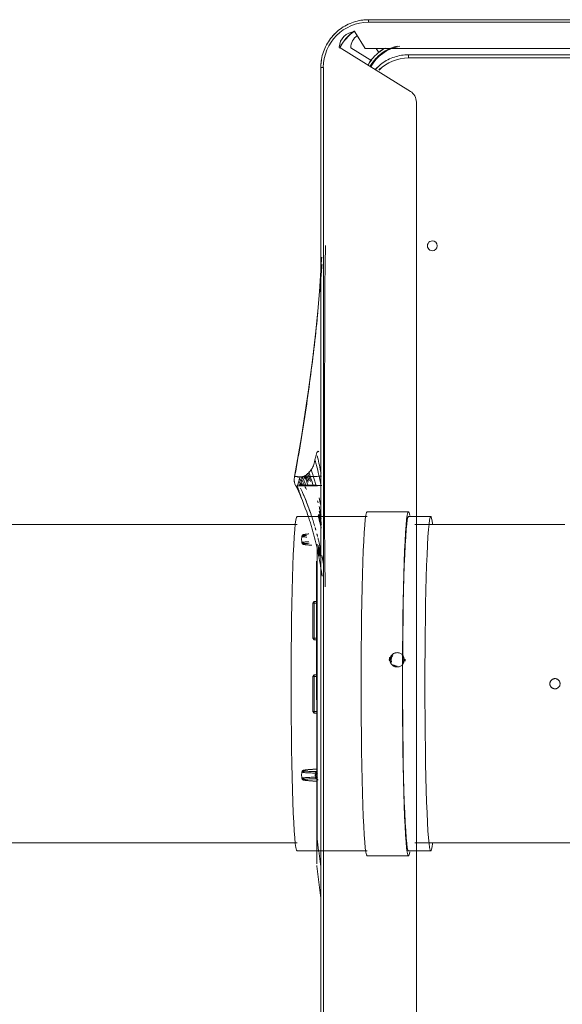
# Model space of a CAD drawing. Header units: millimetres. Extents: x 19410 to 41622, y 4748 to 42777.
# Tile 5 of 65: x 20512 to 20683, y 35928 to 36237. Entities that reach past the tile are written whole.
import ezdxf

# ---------------------------------------------------------------- set-up
doc = ezdxf.new("R2010")
doc.units = ezdxf.units.MM
doc.linetypes.add('ADSK_Скрыто', pattern=[300, 150, -150])
for name, color, linetype, lineweight in [('A-DETL-____-HDLN', 90, 'ADSK_Скрыто', 9), ('G-XREF-____-OTLN', 8, 'Continuous', 9), ('M-EQPM-____-OTLN', 50, 'Continuous', 20)]:
    doc.layers.add(name, color=color, linetype=linetype, lineweight=lineweight)

# ---------------------------------------------------------------- blocks, each defined once
blk = doc.blocks.new('daa-oborudovanie-komplektkoaksialnogodymoxoda-sudliniteliami-1 - 60_100-1656877-В_Этаж 02_Отопление')
at = {"layer": 'M-EQPM-____-OTLN', "color": 94}
for p, q in [((114.99, 54), (102, 54)), ((102, 52.5), (95, 52.5)), ((136.98, 52.5), (114.99, 52.5)), ((600, 50), (136.98, 50)), ((95, -52.5), (102, -52.5)), ((114.99, -52.5), (136.98, -52.5)), ((136.98, -50), (600, -50)), ((102, -54), (114.99, -54))]:
    blk.add_line(p, q, dxfattribs=at)
at = {"layer": 'M-EQPM-____-OTLN', "color": 94, "flags": 128}
for points in [[(100, 50), (96, 50), (92.01, 50), (88.03, 50), (84.07, 50), (80.13, 50), (76.23, 50), (72.36, 50), (68.54, 50), (64.77, 50), (61.06, 50), (57.41, 50), (53.82, 50), (50.31, 50)], [(52.87, -50), (56.43, -50), (60.07, -50), (63.76, -50), (67.52, -50), (71.33, -50), (75.18, -50), (79.08, -50), (83, -50), (86.96, -50), (90.93, -50), (94.92, -50), (98.92, -50), (100, -50)]]:
    blk.add_lwpolyline(points, dxfattribs=at)
at = {"layer": 'M-EQPM-____-OTLN', "color": 94}
for centre, major_axis, start_param, end_param in [((102, 0), (0, 54), 0, 0.213423), ((102, 0), (0, 54), 3.141593, 6.283185), ((114.99, 0), (0, 54), 3.141593, 6.283185), ((95, 0), (0, 52.5), 0, 0.298494), ((95, 0), (0, 52.5), 3.141593, 6.283185), ((102, 0), (0, 52.5), 3.141593, 6.283185), ((136.98, 0), (0, 52.5), 3.141593, 6.283185), ((95, 0), (0, 52.5), 2.842447, 3.141593), ((102, 0), (0, 54), 2.92817, 3.141593)]:
    blk.add_ellipse(centre, major_axis=major_axis, ratio=0.034899, start_param=start_param, end_param=end_param, dxfattribs=at)
blk = doc.blocks.new('City Class FR - City Class F_iam-1558930-В_Этаж 02_Отопление')
at = {"layer": 'A-DETL-____-HDLN'}
for p, q in [((42.42, -245.6), (-62.48, -245.83)), ((-62.42, -275.03), (-8, -274.91)), ((-41.1, -274.42), (-40.4, -274.39)), ((-8, -274.91), (42.49, -274.8)), ((-62.41, -275.83), (-8, -275.71)), ((-62.41, -275.83), (-8, -275.71)), ((38.72, -276.89), (-48.43, -277.11)), ((-39.23, -277.04), (2.71, -276.95)), ((-35.75, -277.2), (-35.75, -277.82)), ((-35.25, -278.26), (-35.75, -277.76)), ((-35.75, -277.82), (-35.25, -277.82)), ((-35.75, -277.82), (-35.25, -278.32)), ((-35.25, -277.82), (-35.25, -277.19)), ((-24.25, -277.79), (-35.25, -277.82)), ((-35.25, -278.32), (-35.25, -277.82)), ((-24.25, -277.17), (-24.25, -277.79)), ((-23.75, -277.73), (-24.25, -278.23)), ((-24.25, -277.79), (-23.75, -277.79)), ((-24.25, -278.29), (-23.75, -277.79)), ((-24.25, -277.79), (-24.25, -278.29)), ((-23.75, -277.79), (-23.75, -277.17)), ((-12.75, -277.15), (-12.75, -277.77)), ((-12.25, -278.21), (-12.75, -277.71)), ((-12.75, -277.77), (-12.25, -277.77)), ((-12.75, -277.77), (-12.25, -278.27)), ((-12.25, -277.77), (-12.25, -277.14)), ((-1.25, -277.74), (-12.25, -277.77)), ((-12.25, -278.27), (-12.25, -277.77)), ((-1.25, -278.24), (-12.25, -278.27)), ((-8, -275.71), (42.49, -275.6)), ((-8, -275.71), (42.49, -275.6)), ((-1.25, -277.12), (-1.25, -277.74)), ((-0.75, -277.68), (-1.25, -278.18)), ((-1.25, -277.74), (-0.75, -277.74)), ((-1.25, -278.24), (-0.75, -277.74)), ((-1.25, -277.74), (-1.25, -278.24)), ((-0.75, -277.74), (-0.75, -277.12)), ((38.72, -276.89), (39.09, -276.89)), ((38.75, -276.78), (42.49, -276.28)), ((47.19, -276.83), (47.21, -276.83)), ((47.3, -276.82), (47.3, -276.75)), ((-35.25, -278.32), (-24.25, -278.29)), ((-72.43, -282.56), (-72.44, -282.52)), ((-72.43, -282.62), (-72.43, -282.59)), ((-72.43, -282.68), (-72.43, -282.65)), ((-72, -283.56), (-72, -283.59))]:
    blk.add_line(p, q, dxfattribs=at)
at = {"layer": 'A-DETL-____-HDLN', "flags": 128}
for points in [[(-53.78, -276.97), (-9.63, -276.88), (38.75, -276.78)], [(-48.43, -277.11), (-9.66, -277.01), (38.72, -276.89)], [(-39.43, -277.04), (-39.37, -277.04), (-39.23, -277.04)], [(2.71, -276.95), (2.85, -276.95), (2.91, -276.94)], [(17.77, -281.62), (17.47, -281.49), (17.36, -281.36), (17.3, -281.25), (17.27, -281.16), (17.24, -281.07), (17.22, -280.97), (17.19, -280.86), (17.17, -280.74), (17.15, -280.61), (17.13, -280.47), (17.11, -280.32), (17.09, -280.16), (17.07, -279.98), (17.05, -279.79), (17.03, -279.59), (17.01, -279.38), (16.99, -279.16), (16.97, -278.93), (16.95, -278.68), (16.93, -278.43), (16.92, -278.17), (16.9, -277.9), (16.88, -277.62), (16.87, -277.33), (16.85, -277.03), (16.85, -276.96)], [(18, -276.72), (18.65, -277.46), (18.7, -277.46), (18.72, -277.46), (18.72, -277.46), (18.73, -277.46), (18.73, -277.46), (18.73, -277.46), (18.74, -277.46), (18.74, -277.46)], [(19.5, -276.71), (18.84, -277.46), (18.8, -277.46), (18.78, -277.46), (18.77, -277.46), (18.77, -277.46), (18.76, -277.46), (18.76, -277.46), (18.76, -277.46), (18.76, -277.46)], [(19.75, -281.62), (20.04, -281.49), (20.16, -281.35), (20.21, -281.25), (20.25, -281.15), (20.28, -281.06), (20.3, -280.96), (20.32, -280.85), (20.34, -280.74), (20.37, -280.61), (20.39, -280.47), (20.41, -280.31), (20.43, -280.15), (20.44, -279.97), (20.46, -279.78), (20.48, -279.58), (20.5, -279.37), (20.52, -279.15), (20.54, -278.92), (20.56, -278.68), (20.57, -278.42), (20.59, -278.16), (20.61, -277.89), (20.62, -277.61), (20.64, -277.32), (20.65, -277.02), (20.66, -276.96)], [(-56.23, -281.78), (-56.53, -281.65), (-56.64, -281.52), (-56.7, -281.41), (-56.73, -281.32), (-56.76, -281.23), (-56.78, -281.13), (-56.81, -281.02), (-56.83, -280.9), (-56.85, -280.77), (-56.87, -280.63), (-56.89, -280.48), (-56.91, -280.32), (-56.93, -280.14), (-56.95, -279.95), (-56.97, -279.75), (-56.99, -279.54)], [(-54.25, -281.78), (-53.96, -281.65), (-53.84, -281.51), (-53.79, -281.41), (-53.75, -281.31), (-53.72, -281.22), (-53.7, -281.12), (-53.68, -281.01), (-53.66, -280.9), (-53.63, -280.77), (-53.61, -280.63), (-53.59, -280.47), (-53.57, -280.31), (-53.56, -280.13), (-53.54, -279.95), (-53.52, -279.75), (-53.5, -279.53), (-53.48, -279.31), (-53.46, -279.08), (-53.44, -278.84), (-53.43, -278.58)], [(-73.47, -284.19), (-73.55, -284.2), (-73.63, -284.21), (-73.71, -284.22), (-73.78, -284.22), (-73.86, -284.23)], [(-56.23, -281.78), (-55.86, -281.81), (-55.48, -281.83), (-55.1, -281.83), (-54.72, -281.82), (-54.35, -281.79), (-54.25, -281.78)], [(17.77, -281.62), (18.14, -281.65), (18.52, -281.67), (18.9, -281.67), (19.28, -281.65), (19.65, -281.63), (19.75, -281.62)]]:
    blk.add_lwpolyline(points, dxfattribs=at)
at = {"layer": 'A-DETL-____-HDLN'}
for centre, major_axis, ratio, start_param, end_param in [((-10.12, -202.2), (-1.6, 0.07), 0.999987, 3.189473, 6.331065), ((-10.12, -202.2), (-1.6, 0.07), 0.999987, 0.04788, 3.189473), ((-17.52, -251.77), (-2.25, 0.1), 0.999987, 3.189473, 6.331065), ((-17.51, -251.71), (-2, 0.09), 0.999987, 4.142626, 4.986416), ((-17.51, -251.66), (-2, 0.09), 0.999987, 4.177243, 4.89457), ((-17.52, -251.72), (-2.5, 0.11), 0.999987, 4.581485, 4.843332), ((-17.52, -251.77), (-2.25, 0.1), 0.999987, 0.04788, 3.189473), ((-17.51, -251.66), (-2, 0.09), 0.999987, 0.864511, 1.970028), ((-17.51, -251.71), (-2, 0.09), 0.999987, 0.899128, 1.95187), ((-17.51, -251.71), (-2, 0.09), 0.999987, 2.52273, 3.141593), ((-17.52, -251.72), (-2.5, 0.11), 0.999987, 1.271607, 1.737534), ((17.35, -276.94), (0.499, 0.026), 0.526838, 3.080388, 3.141593), ((17.14, -272.26), (-0.18, 8.87), 0.051989, 2.126511, 4.14449), ((18.13, -277.01), (-0.5, 0.007), 0.537135, 0.061675, 1.509599), ((17.58, -272.25), (-0.19, 9.37), 0.051989, 3.135501, 4.14449), ((19.37, -277.01), (0.5, 0.009), 0.537128, 4.772998, 6.220923), ((19.89, -272.24), (0.15, 9.37), 0.052485, 2.138704, 3.147693), ((20.33, -272.25), (0.14, 8.88), 0.052485, 2.138704, 4.156683), ((20.16, -276.93), (-0.499, 0.024), 0.526816, 3.141593, 3.20338), ((-56.86, -272.42), (-0.18, 8.87), 0.051989, 2.688037, 3.615339), ((-56.42, -272.41), (-0.19, 9.37), 0.051989, 2.576385, 3.135162), ((-56.42, -272.41), (-0.19, 9.37), 0.051989, 3.135501, 3.734914), ((-54.11, -272.4), (0.15, 9.37), 0.052485, 2.450078, 3.147693), ((-54.11, -272.4), (0.15, 9.37), 0.052485, 3.148085, 3.729955), ((-53.67, -272.41), (0.14, 8.88), 0.052485, 2.499231, 3.818154), ((17.58, -272.25), (-0.19, 9.37), 0.051989, 2.548225, 3.135162), ((19.89, -272.24), (0.15, 9.37), 0.052485, 3.148085, 3.729955)]:
    blk.add_ellipse(centre, major_axis=major_axis, ratio=ratio, start_param=start_param, end_param=end_param, dxfattribs=at)
for points in [[(-50.27, -275.47), (-49.39, -275.29), (-48.5, -275.13), (-47.61, -274.97)], [(-62.54, -278.72), (-61.52, -278.37), (-60.49, -278.05), (-59.45, -277.74)], [(-62.48, -276.16), (-61.85, -276.01), (-61.22, -275.86), (-60.57, -275.71)], [(-62.45, -275.9), (-62.2, -275.85), (-61.95, -275.79), (-61.7, -275.73)], [(-59.02, -277.61), (-58.75, -277.53), (-58.47, -277.45), (-58.2, -277.38)], [(-57.06, -277.06), (-56.76, -276.98), (-56.47, -276.9), (-56.18, -276.83)], [(-55.82, -276.73), (-54.48, -276.39), (-53.13, -276.07), (-51.78, -275.78)], [(-44, -275.4), (-44.33, -275.45), (-44.65, -275.5), (-44.98, -275.55)], [(17.6, -276.88), (17.62, -276.93), (17.63, -276.98), (17.63, -277.02)], [(18.09, -277.28), (18.1, -277.18), (18.08, -277.08), (18.04, -276.99)], [(19.45, -276.98), (19.42, -277.08), (19.4, -277.18), (19.4, -277.28)], [(19.87, -277.02), (19.86, -276.97), (19.88, -276.88), (19.97, -276.74), (20.11, -276.63), (20.22, -276.58), (20.28, -276.57)], [(38.72, -276.89), (38.73, -276.89), (38.73, -276.88), (38.74, -276.87)], [(42.5, -276.88), (41.42, -276.88), (40.16, -276.89), (38.72, -276.89)], [(47.18, -276.82), (47.15, -276.83), (47.12, -276.83), (47.08, -276.83)], [(47.24, -276.82), (47.24, -276.82), (47.23, -276.82), (47.21, -276.83)], [(-75, -284.12), (-75, -284.12), (-75, -284.09), (-75, -284.04)], [(-74.84, -283.08), (-74.83, -283.12), (-74.83, -283.13), (-74.83, -283.13)], [(-74.83, -283.13), (-74.83, -283.13), (-74.82, -283.1), (-74.82, -283.06)], [(-72.86, -282.2), (-72.89, -282.19), (-72.92, -282.18), (-72.96, -282.17)], [(-72.58, -282.34), (-72.6, -282.32), (-72.63, -282.3), (-72.67, -282.29)], [(-72.52, -282.38), (-72.54, -282.36), (-72.56, -282.35), (-72.58, -282.34)], [(-72.51, -283.06), (-72.47, -283.07), (-72.41, -283.1), (-72.36, -283.12), (-72.33, -283.13)], [(-72.46, -282.45), (-72.47, -282.44), (-72.47, -282.43), (-72.48, -282.42)], [(-72.42, -282.78), (-72.43, -282.78), (-72.43, -282.74), (-72.43, -282.69)], [(-72.42, -282.74), (-72.42, -282.77), (-72.42, -282.78), (-72.42, -282.78)], [(-72.21, -283.18), (-72.18, -283.2), (-72.16, -283.21), (-72.13, -283.23)], [(-72.13, -283.23), (-72.11, -283.24), (-72.08, -283.27), (-72.05, -283.3), (-72.04, -283.31)], [(-72, -283.59), (-72, -283.65), (-72.01, -283.69), (-72.01, -283.69)], [(-72.01, -283.69), (-72.01, -283.7), (-72.01, -283.69), (-72.01, -283.66)]]:
    blk.add_open_spline(points, degree=3, dxfattribs=at)
for points, knots in [([(-59.75, -275.64), (-60.48, -275.77), (-61.62, -275.97), (-62.74, -276.19), (-63.15, -276.27)], [0.65457994, 0.65457994, 0.65457994, 0.65457994, 0.6875, 0.70622811, 0.70622811, 0.70622811, 0.70622811]), ([(-63.1, -276.55), (-62.62, -276.42), (-61.5, -276.14), (-60.36, -275.87), (-59.7, -275.72)], [-0.7725632, -0.7725632, -0.7725632, -0.7725632, -0.75, -0.71918684, -0.71918684, -0.71918684, -0.71918684]), ([(-62.73, -279.84), (-60.71, -279.15), (-54.46, -277.25), (-48.05, -275.99), (-43.7, -275.36)], [0.1524432, 0.1524432, 0.1524432, 0.1524432, 0.25, 0.4509828, 0.4509828, 0.4509828, 0.4509828]), ([(-62.65, -276.64), (-62.08, -276.49), (-60.82, -276.16), (-59.53, -275.85), (-58.83, -275.69)], [-0.77724897, -0.77724897, -0.77724897, -0.77724897, -0.75, -0.71728446, -0.71728446, -0.71728446, -0.71728446]), ([(-50.04, -275.83), (-50.59, -275.93), (-51.72, -276.15), (-52.84, -276.39), (-53.41, -276.52)], [0.64075548, 0.64075548, 0.64075548, 0.64075548, 0.66666667, 0.69357634, 0.69357634, 0.69357634, 0.69357634]), ([(-50.04, -275.96), (-50.52, -276.05), (-51.47, -276.24), (-52.41, -276.44), (-52.87, -276.54)], [0.64396495, 0.64396495, 0.64396495, 0.64396495, 0.66666667, 0.68828435, 0.68828435, 0.68828435, 0.68828435]), ([(-50.53, -275.84), (-50.98, -275.93), (-51.68, -276.06), (-52.37, -276.2), (-52.61, -276.26)], [-0.35431054, -0.35431054, -0.35431054, -0.35431054, -0.33333333, -0.32179929, -0.32179929, -0.32179929, -0.32179929]), ([(-50.03, -276.07), (-50.49, -276.16), (-51.32, -276.33), (-52.15, -276.5), (-52.53, -276.59)], [0.64546214, 0.64546214, 0.64546214, 0.64546214, 0.66666667, 0.68457718, 0.68457718, 0.68457718, 0.68457718]), ([(-50.69, -276.3), (-50.91, -276.35), (-51.39, -276.44), (-51.87, -276.55), (-52.13, -276.6)], [0.65642177, 0.65642177, 0.65642177, 0.65642177, 0.66666667, 0.67892034, 0.67892034, 0.67892034, 0.67892034]), ([(-50.64, -276.38), (-50.87, -276.43), (-51.36, -276.53), (-51.85, -276.64), (-52.1, -276.69)], [0.65582065, 0.65582065, 0.65582065, 0.65582065, 0.66666667, 0.67885603, 0.67885603, 0.67885603, 0.67885603]), ([(-50.59, -276.46), (-50.83, -276.51), (-51.34, -276.62), (-51.84, -276.73), (-52.1, -276.78)], [0.6552338, 0.6552338, 0.6552338, 0.6552338, 0.66666667, 0.67899935, 0.67899935, 0.67899935, 0.67899935]), ([(-50.03, -276.44), (-50.46, -276.53), (-51.11, -276.66), (-51.75, -276.8), (-51.97, -276.85)], [0.6466756, 0.6466756, 0.6466756, 0.6466756, 0.66666667, 0.67711014, 0.67711014, 0.67711014, 0.67711014]), ([(18.07, -276.88), (18.1, -276.94), (18.16, -277.03), (18.29, -277.14), (18.48, -277.25), (18.63, -277.27), (18.75, -277.28)], [0.1875, 0.1875, 0.1875, 0.1875, 0.375, 0.53125, 0.6875, 1, 1, 1, 1]), ([(18.75, -277.28), (18.82, -277.27), (18.94, -277.26), (19.11, -277.2), (19.26, -277.1), (19.33, -277.02), (19.36, -276.98)], [0, 0, 0, 0, 0.1875, 0.375, 0.53125, 0.6875, 0.6875, 0.6875, 0.6875]), ([(42.55, -276.86), (42.39, -276.86), (41.98, -276.86), (41.29, -276.86), (40.61, -276.86), (40.05, -276.85), (39.63, -276.84), (39.27, -276.83), (38.98, -276.81), (38.83, -276.8), (38.75, -276.78)], [0.7113946, 0.7113946, 0.7113946, 0.7113946, 0.75, 0.8125, 0.875, 0.90625, 0.9375, 0.96875, 0.984375, 1, 1, 1, 1])]:
    blk.add_open_spline(points, degree=3, knots=knots, dxfattribs=at)
at = {"layer": 'G-XREF-____-OTLN'}
for p, q in [((-209.49, -262.24), (-210.12, 26.85)), ((-207.97, -40.43), (-207.52, -248.62)), ((-207.97, -40.43), (-207.52, -248.62)), ((-206.52, -248.62), (-206.97, -40.43)), ((-218.88, -84.17), (-218.5, -261.17)), ((-218.88, -84.17), (-218.5, -261.17)), ((-218.08, -84.17), (-217.7, -261.17)), ((-62.53, -245.83), (-192.63, -246.11)), ((157.57, -245.35), (42.47, -245.6)), ((-196.03, -248.01), (-209.81, -270.35)), ((-209.5, -258.73), (-208.19, -257.92)), ((-214.7, -265.48), (-209.49, -262.24)), ((-205.56, -260.11), (-209.64, -266.73)), ((-203.47, -275.34), (-62.46, -275.03)), ((42.53, -274.8), (168.53, -274.53)), ((-203.46, -276.13), (-62.46, -275.83)), ((-203.46, -276.13), (-62.46, -275.83)), ((42.54, -275.6), (168.54, -275.33)), ((42.54, -275.6), (168.54, -275.33)), ((42.54, -276.27), (47.56, -275.59)), ((47.19, -276.83), (47.21, -276.83)), ((57.34, -275.57), (47.29, -276.82)), ((47.3, -276.82), (57.33, -275.57)), ((47.3, -276.82), (47.3, -276.75)), ((-72.43, -282.56), (-72.44, -282.52)), ((-72.43, -282.62), (-72.43, -282.59)), ((-72.43, -282.68), (-72.43, -282.65)), ((-72, -283.56), (-72, -283.59))]:
    blk.add_line(p, q, dxfattribs=at)
at = {"layer": 'G-XREF-____-OTLN', "flags": 128}
for points in [[(-207.52, -248.62), (-207.51, -249.18), (-207.47, -249.74), (-207.42, -250.3), (-207.34, -250.85), (-207.24, -251.4), (-207.11, -251.95), (-206.97, -252.49), (-206.8, -253.02), (-206.61, -253.55), (-206.41, -254.07), (-206.18, -254.58), (-205.93, -255.08), (-205.66, -255.57), (-205.37, -256.05), (-205.06, -256.52), (-204.73, -256.98), (-204.39, -257.42), (-204.03, -257.85), (-203.65, -258.26), (-203.25, -258.66), (-202.84, -259.04)], [(-218.5, -261.17), (-218.48, -261.77), (-218.45, -262.36), (-218.38, -262.96), (-218.3, -263.56), (-218.19, -264.15), (-218.06, -264.73), (-217.9, -265.31), (-217.72, -265.88), (-217.52, -266.45), (-217.3, -267), (-217.05, -267.55), (-216.79, -268.09), (-216.5, -268.61), (-216.19, -269.13), (-215.86, -269.63), (-215.51, -270.12), (-215.14, -270.59), (-214.75, -271.05), (-214.35, -271.49), (-213.92, -271.92), (-213.48, -272.32), (-213.03, -272.71), (-212.56, -273.09), (-212.07, -273.44), (-211.57, -273.77), (-211.06, -274.09), (-210.54, -274.38), (-210, -274.65), (-209.46, -274.9), (-208.9, -275.13), (-208.34, -275.33), (-207.77, -275.51), (-207.19, -275.67), (-206.6, -275.81), (-206.01, -275.92), (-205.42, -276.01), (-204.82, -276.07), (-204.22, -276.12), (-203.63, -276.13), (-203.46, -276.13)], [(-147.61, -274.58), (-146.91, -274.59), (-142.2, -274.65), (-134.02, -274.7), (-122.97, -274.72), (-116.49, -274.72), (-104.94, -274.72), (-89.02, -274.71), (-75.18, -274.69)], [(-72.19, -274.69), (-72.81, -274.69), (-73.4, -274.69), (-74.44, -274.69), (-75.18, -274.7)], [(-72.19, -274.69), (-64.49, -274.65), (-57.96, -274.62), (-52.55, -274.58), (-48.02, -274.54), (-41.82, -274.44), (-41.1, -274.42)], [(-143.85, -275.72), (-143.21, -275.74), (-133.08, -276.42), (-126.96, -276.95), (-119.75, -277.66), (-111.53, -278.58), (-102.2, -279.77), (-87.51, -281.94), (-74.99, -284.07)], [(-72.01, -283.7), (-72.76, -284.01), (-73.12, -284.12), (-73.3, -284.16), (-73.47, -284.19), (-73.55, -284.2), (-73.63, -284.21), (-73.71, -284.22), (-73.78, -284.22), (-73.86, -284.23), (-74.01, -284.23), (-75.01, -284.13)]]:
    blk.add_lwpolyline(points, dxfattribs=at)
at = {"layer": 'G-XREF-____-OTLN'}
for centre, major_axis, ratio, start_param, end_param in [((-147.54, -241), (-1.55, 0.07), 0.999987, 3.189473, 6.331065), ((-147.54, -241), (-1.55, 0.07), 0.999987, 0.04788, 3.189473), ((-192.62, -250.11), (-4, 0.18), 0.999987, 4.760269, 5.77607), ((-193.52, -248.54), (-13.99, 0.64), 0.999987, 0.04788, 0.106645), ((-206.52, -248.62), (1, 0.002), 0.005175, 3.141593, 4.712141), ((-193.52, -248.59), (-13.99, 0.64), 0.999987, 0.04788, 0.107322), ((-193.52, -248.6), (-12.99, 0.59), 0.999987, 0.04788, 0.833278), ((-197.35, -249.12), (-13.19, 0.6), 0.999987, 0.275535, 0.815669), ((-197.35, -249.12), (-12.99, 0.59), 0.999987, 0.21953, 1.114499), ((-197.35, -249.12), (-13.99, 0.64), 0.999987, 0.603351, 0.701711), ((-197.35, -249.12), (-13.19, 0.6), 0.999987, 0.850861, 1.113796), ((-193.52, -248.59), (-13.99, 0.64), 0.999987, 0.786574, 0.889788), ((-193.52, -248.54), (-13.99, 0.64), 0.999987, 0.833278, 0.89147), ((-193.52, -248.54), (-13.19, 0.6), 0.999987, 0.777606, 0.833278), ((-217.7, -261.16), (0.8, 0.002), 0.005175, 3.141593, 4.712141), ((-203.5, -261.13), (-14.98, 0.69), 0.999987, 0.04788, 0.14622), ((-203.5, -261.14), (-14.19, 0.65), 0.999987, 0.04788, 1.618676), ((-197.35, -249.12), (-13.99, 0.64), 0.999987, 0.967623, 1.05857), ((-203.33, -257.52), (-14.16, 0.65), 0.999987, 0.650685, 1.160254), ((-203.33, -257.52), (-14.09, 0.64), 0.999987, 0.651395, 1.161353), ((-209.7, -265.35), (-4.99, 0.23), 0.999987, 0.072495, 1.594062), ((-209.53, -261.73), (-4.99, 0.23), 0.999987, 0.690904, 1.594062), ((-203.5, -261.13), (-14.98, 0.69), 0.999987, 0.778888, 0.889682), ((-203.5, -261.13), (-14.98, 0.69), 0.999987, 1.474516, 1.618676), ((-203.47, -275.33), (-0.002, 0.8), 0.000248, 1.575972, 3.141593)]:
    blk.add_ellipse(centre, major_axis=major_axis, ratio=ratio, start_param=start_param, end_param=end_param, dxfattribs=at)
for points, knots in [([(-209.59, -255.98), (-209.24, -256.62), (-208.52, -257.68), (-207.24, -259.09), (-205.85, -260.33), (-204.84, -261.02), (-204.24, -261.35)], [0.1029926, 0.1029926, 0.1029926, 0.1029926, 0.3333333, 0.5, 0.6666667, 0.8830029, 0.8830029, 0.8830029, 0.8830029]), ([(-203.82, -260.67), (-203.91, -260.62), (-204.45, -260.31), (-205.42, -259.64), (-206.69, -258.51), (-207.82, -257.25), (-208.74, -255.93), (-209.22, -254.98), (-209.43, -254.5)], [0.1365701, 0.1365701, 0.1365701, 0.1365701, 0.1666667, 0.3333333, 0.5, 0.6666667, 0.8333333, 1, 1, 1, 1]), ([(-75, -284.04), (-75.57, -283.94), (-77.9, -283.52), (-83.74, -282.5), (-92.53, -281.09), (-103.11, -279.57), (-113.72, -278.24), (-121.45, -277.4), (-125.64, -276.98), (-126.29, -276.92)], [-113.969137, -113.969137, -113.969137, -113.969137, -112.219955, -106.876147, -96.188533, -85.500918, -74.813303, -64.125688, -62.174224, -62.174224, -62.174224, -62.174224]), ([(-82.76, -276.52), (-82.84, -276.57), (-82.96, -276.67), (-82.96, -276.86), (-82.58, -277.1), (-81.72, -277.36), (-80.31, -277.68), (-78.96, -277.98), (-78, -278.32), (-77.5, -278.6), (-77.09, -278.9), (-76.53, -279.3), (-75.95, -279.85), (-75.41, -280.57), (-75.03, -281.3), (-74.89, -281.98), (-74.92, -282.8), (-75.07, -283.64), (-75, -284.21), (-75, -284.11), (-75, -284.04)], [0.2, 0.2, 0.2, 0.2, 0.2125, 0.225, 0.25, 0.275, 0.3, 0.35, 0.375, 0.4, 0.425, 0.45, 0.5, 0.55, 0.6, 0.65, 0.7, 0.8, 0.9, 1, 1, 1, 1]), ([(-76.1, -275.78), (-77.8, -276.12), (-79.6, -276.51), (-81.38, -276.93), (-81.53, -276.97)], [-0.20717011, -0.20717011, -0.20717011, -0.20717011, -0.125, -0.1172475, -0.1172475, -0.1172475, -0.1172475]), ([(-79.99, -277.58), (-79.5, -277.45), (-77.03, -276.82), (-74.48, -276.23), (-72.38, -275.8)], [-0.8999686, -0.8999686, -0.8999686, -0.8999686, -0.875, -0.7741154, -0.7741154, -0.7741154, -0.7741154]), ([(-77.28, -278.89), (-76.18, -278.54), (-74.55, -278.04), (-72.89, -277.57), (-72.36, -277.43)], [-0.93240576, -0.93240576, -0.93240576, -0.93240576, -0.875, -0.84881429, -0.84881429, -0.84881429, -0.84881429]), ([(-75.13, -275.59), (-75.12, -275.89), (-75.09, -276.66), (-75.04, -278.1), (-74.98, -279.73), (-74.92, -281.26), (-74.87, -282.52), (-74.84, -283.08), (-74.83, -283.13), (-74.83, -283.13)], [-0.7577692, -0.7577692, -0.7577692, -0.7577692, -0.6666667, -0.5555556, -0.4444444, -0.3333333, -0.2222222, -0.1111111, -0.066232, -0.066232, -0.066232, -0.066232]), ([(-72.21, -275.58), (-72.22, -275.86), (-72.24, -276.59), (-72.28, -277.96), (-72.32, -279.53), (-72.36, -281.01), (-72.4, -282.22), (-72.42, -282.73), (-72.42, -282.78), (-72.42, -282.78)], [0.2459088, 0.2459088, 0.2459088, 0.2459088, 0.3333333, 0.4444444, 0.5555556, 0.6666667, 0.7777778, 0.8888889, 0.928379, 0.928379, 0.928379, 0.928379]), ([(-65.58, -276.37), (-65.15, -276.27), (-64.27, -276.06), (-63.37, -275.85), (-62.9, -275.75)], [-0.77045805, -0.77045805, -0.77045805, -0.77045805, -0.75, -0.72825746, -0.72825746, -0.72825746, -0.72825746]), ([(-64.11, -276.3), (-63.86, -276.24), (-63.33, -276.11), (-62.79, -275.98), (-62.5, -275.91)], [-0.76186594, -0.76186594, -0.76186594, -0.76186594, -0.75, -0.73648801, -0.73648801, -0.73648801, -0.73648801]), ([(44.82, -276.86), (44.44, -276.86), (43.79, -276.86), (43, -276.86), (42.67, -276.86), (42.59, -276.86)], [0.5, 0.5, 0.5, 0.5, 0.625, 0.6875, 0.7079097, 0.7079097, 0.7079097, 0.7079097]), ([(-74.82, -283.06), (-74.82, -283.01), (-74.81, -282.95), (-74.83, -282.85), (-74.88, -282.8), (-74.92, -282.77)], [-1, -1, -1, -1, -0.8, -0.7, -0.6, -0.6, -0.6, -0.6]), ([(-72.01, -283.69), (-72.01, -283.7), (-72.02, -283.65), (-72.02, -283.36), (-72.03, -283.06)], [0.0718029, 0.0718029, 0.0718029, 0.0718029, 0.1111111, 0.2222222, 0.2222222, 0.2222222, 0.2222222])]:
    blk.add_open_spline(points, degree=3, knots=knots, dxfattribs=at)
for points in [[(-136.82, -275.99), (-138.43, -275.86), (-140.04, -275.74), (-141.65, -275.62)], [(-133, -276.3), (-133.91, -276.23), (-134.81, -276.15), (-135.71, -276.08)], [(-72.08, -280.49), (-72.09, -279.99), (-72.11, -278.95), (-72.14, -277.48), (-72.16, -276.28), (-72.17, -275.83), (-72.18, -275.74)], [(-68.35, -276.4), (-67.66, -276.23), (-66.97, -276.08), (-66.27, -275.92)], [(-67.39, -276.83), (-67.17, -276.78), (-66.96, -276.72), (-66.74, -276.66)], [(46.62, -276.84), (46.41, -276.84), (45.9, -276.85), (45.21, -276.85), (44.82, -276.86)], [(47.18, -276.82), (47.15, -276.83), (47.12, -276.83), (47.08, -276.83)], [(47.24, -276.82), (47.24, -276.82), (47.23, -276.82), (47.21, -276.83)], [(-76.48, -279.64), (-75.12, -279.16), (-73.74, -278.7), (-72.34, -278.26)], [(-76.1, -280.01), (-75.24, -279.68), (-74.36, -279.37), (-73.48, -279.06)], [(-73.96, -278.87), (-74.67, -279.07), (-75.37, -279.28), (-76.07, -279.49)], [(-74.47, -279.96), (-74.9, -280.1), (-75.32, -280.24), (-75.75, -280.39)], [(-75.74, -280.36), (-75.05, -280.09), (-74.36, -279.82), (-73.66, -279.57)], [(-75.4, -280.69), (-74.69, -280.4), (-73.99, -280.11), (-73.27, -279.84)], [(-74.37, -280.39), (-74.7, -280.51), (-75.03, -280.63), (-75.36, -280.75)], [(-74.3, -280.84), (-74.58, -280.94), (-74.85, -281.05), (-75.13, -281.16)], [(-75.09, -280.99), (-74.15, -280.58), (-73.19, -280.18), (-72.23, -279.8)], [(-74.91, -281.66), (-74.01, -281.23), (-73.1, -280.81), (-72.18, -280.42)], [(-74.13, -281.85), (-73.07, -281.32), (-71.99, -280.83), (-70.91, -280.35)], [(-72.06, -281.92), (-72.06, -281.48), (-72.07, -280.99), (-72.08, -280.49)], [(-72, -283.59), (-69, -282.17), (-65.91, -280.93), (-62.77, -279.86)], [(-71.38, -282.2), (-68.48, -280.88), (-65.55, -279.73), (-62.59, -278.73)], [(-69.56, -281.4), (-67.6, -280.56), (-65.61, -279.79), (-63.6, -279.08)], [(-74.32, -281.72), (-74.56, -281.83), (-74.79, -281.93), (-75.03, -282.04)], [(-74.94, -282.41), (-74.76, -282.45), (-74.59, -282.5), (-74.44, -282.54)], [(-74.13, -281.85), (-74.24, -281.83), (-74.47, -281.77), (-74.76, -281.7), (-74.91, -281.66)], [(-74.83, -283.13), (-74.83, -283.13), (-74.82, -283.1), (-74.82, -283.06)], [(-72.15, -281.49), (-72.92, -281.82), (-73.68, -282.17), (-74.44, -282.54)], [(-74.44, -282.54), (-74.29, -282.58), (-74.01, -282.65), (-73.78, -282.71), (-73.67, -282.74)], [(-73.38, -282.05), (-73.57, -281.99), (-73.8, -281.94), (-74.13, -281.85)], [(-72.11, -281.99), (-72.63, -282.23), (-73.15, -282.48), (-73.67, -282.74)], [(-73.67, -282.74), (-73.34, -282.82), (-72.88, -282.94), (-72.61, -283.03), (-72.51, -283.06)], [(-72.96, -282.17), (-72.67, -282.02), (-72.38, -281.88), (-72.09, -281.74)], [(-72.86, -282.2), (-72.89, -282.19), (-72.92, -282.18), (-72.96, -282.17)], [(-72.79, -282.23), (-72.55, -282.12), (-72.32, -282), (-72.08, -281.88)], [(-72.58, -282.34), (-72.6, -282.32), (-72.66, -282.29), (-72.74, -282.25), (-72.79, -282.23)], [(-72.52, -282.38), (-72.54, -282.36), (-72.56, -282.35), (-72.58, -282.34)], [(-72.51, -283.06), (-72.47, -283.07), (-72.41, -283.1), (-72.36, -283.12), (-72.33, -283.13)], [(-72.46, -282.45), (-72.47, -282.44), (-72.47, -282.43), (-72.48, -282.42)], [(-72.42, -282.78), (-72.43, -282.78), (-72.43, -282.74), (-72.43, -282.69)], [(-72.33, -283.13), (-72.29, -283.15), (-72.21, -283.18), (-72.16, -283.21), (-72.13, -283.23)], [(-72.13, -283.23), (-72.11, -283.24), (-72.08, -283.27), (-72.05, -283.3), (-72.04, -283.31)], [(-72.03, -283.06), (-72.04, -282.75), (-72.05, -282.36), (-72.06, -281.92)], [(-70.39, -282.62), (-70.93, -282.87), (-71.47, -283.12), (-72.01, -283.39)], [(-72, -283.59), (-72, -283.65), (-72.01, -283.69), (-72.01, -283.69)], [(-68.31, -281.87), (-69.55, -282.39), (-70.78, -282.94), (-72, -283.52)], [(-68.55, -282.05), (-69.71, -282.54), (-70.86, -283.05), (-72, -283.59)], [(-70.37, -282.69), (-70.91, -282.94), (-71.46, -283.19), (-72, -283.46)]]:
    blk.add_open_spline(points, degree=3, dxfattribs=at)
blk = doc.blocks.new('City Class FR - City Class 25 FR-1559149-В_Этаж 02_Отопление')
blk.add_blockref('City Class FR - City Class F_iam-1558930-В_Этаж 02_Отопление', (0, 0))

msp = doc.modelspace()

# ---------------------------------------------------------------- block references
at = {"layer": 'A-DETL-____-HDLN', "rotation": 269.8755786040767}
msp.add_blockref('City Class FR - City Class 25 FR-1559149-В_Этаж 02_Отопление', (20882.67, 36018.43), dxfattribs=at)
at = {"layer": 'M-EQPM-____-OTLN', "color": 94, "rotation": 180}
msp.add_blockref('daa-oborudovanie-komplektkoaksialnogodymoxoda-sudliniteliami-1 - 60_100-1656877-В_Этаж 02_Отопление', (20736.49, 36029), dxfattribs=at)

doc.saveas('drawing.dxf')
